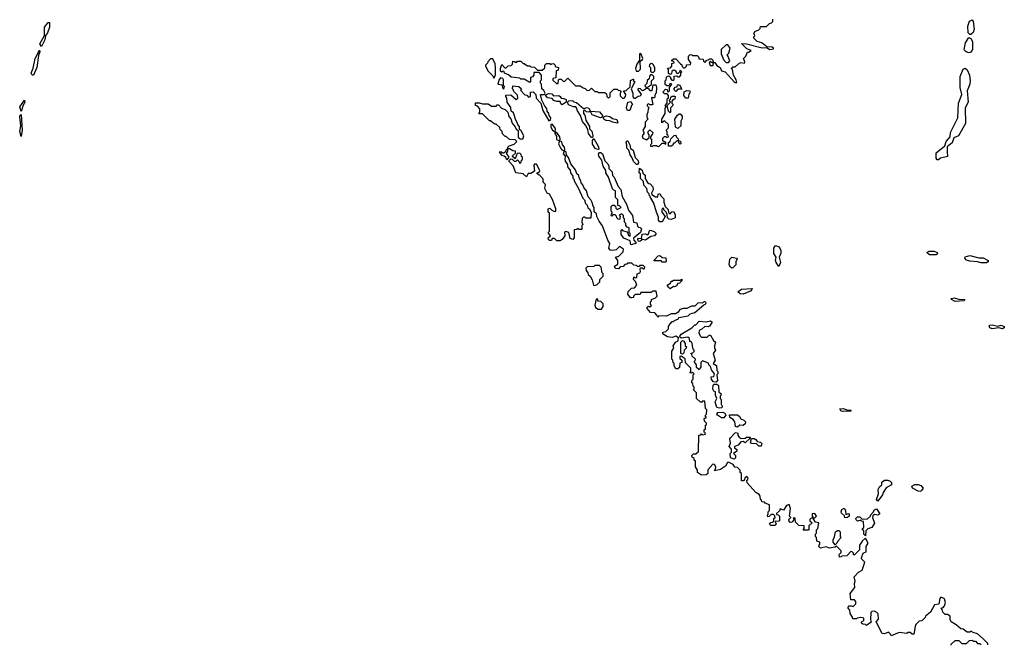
# Model space of a CAD drawing. Extents: x 2710666 to 2828562, y 857017 to 964538.
# Tile 34 of 138: x 2715271 to 2724042, y 889503 to 895070. Entities that reach past the tile are written whole.
import ezdxf

# ---------------------------------------------------------------- set-up
doc = ezdxf.new("R2010")
doc.units = 0

msp = doc.modelspace()

# ---------------------------------------------------------------- linework, layer by layer
at = {"layer": '0CON05XD'}
for points in [[(2720791.7, 894431.7), (2720780, 894445), (2720785, 894460), (2720798.3, 894458.3), (2720815, 894440), (2720828.3, 894441.7), (2720855, 894460), (2720868.3, 894458.3), (2720885, 894440), (2720905, 894440), (2720915, 894490), (2720938.3, 894488.3), (2720942.5, 894465), (2720940, 894415), (2720932.5, 894407.5), (2720927.5, 894375), (2720912.5, 894372.5), (2720905, 894380), (2720900, 894375), (2720910, 894315), (2720905, 894310), (2720885, 894310), (2720875, 894320), (2720860, 894315), (2720861.7, 894301.7), (2720880, 894285), (2720870, 894275), (2720867.5, 894245), (2720857, 894223), (2720856.7, 894205), (2720867, 894183), (2720843, 894157), (2720841.7, 894118.3), (2720822.5, 894085), (2720830, 894065), (2720830, 894055), (2720816.7, 894035), (2720822.5, 894015), (2720855, 894000), (2720878.3, 894021.7), (2720880, 894045), (2720870, 894055), (2720870, 894075), (2720885, 894090), (2720910, 894065), (2720908.3, 894051.7), (2720890, 894025), (2720891.7, 894011.7), (2720900, 894005), (2720900, 893965), (2720890, 893955), (2720891.7, 893941.7), (2720905, 893940), (2720915, 893950), (2720945, 893950), (2720951.7, 893941.7), (2720965, 893940), (2720995, 893970), (2721015, 893970), (2721028.3, 893961.7), (2721028.3, 893978.3), (2721011.7, 893981.7), (2721001.7, 893991.7), (2721000, 894015), (2721015, 894030), (2721028.3, 894028.3), (2721035, 894020), (2721050, 894025), (2721048.3, 894038.3), (2721040, 894045), (2721040, 894075), (2721030, 894085), (2721050, 894105), (2721050, 894135), (2721015, 894170), (2720991.7, 894151.7), (2720990, 894185), (2721020, 894235), (2721020, 894285), (2721030, 894295), (2721020, 894305), (2721040, 894325), (2721040, 894365), (2721050, 894375), (2721050, 894395), (2721038.3, 894408.3), (2721015, 894410), (2721000, 894425), (2721025, 894450), (2721038.3, 894448.3), (2721041.7, 894431.7), (2721055, 894430), (2721060, 894435), (2721060, 894465), (2721080, 894495), (2721075, 894500), (2721061.7, 894498.3), (2721055, 894480), (2721035, 894480), (2721021.7, 894491.7), (2721020, 894525), (2721030, 894535), (2721031.7, 894558.3), (2721041.7, 894568.3), (2721055, 894570), (2721068.3, 894558.3), (2721070, 894545), (2721081.7, 894531.7), (2721095, 894530), (2721100, 894535), (2721101.7, 894568.3), (2721125, 894570), (2721135, 894560), (2721148.3, 894561.7), (2721160, 894575), (2721161.7, 894598.3), (2721170, 894605), (2721155, 894620), (2721148.3, 894601.7), (2721138.3, 894591.7), (2721125, 894590), (2721118.3, 894608.3), (2721108.3, 894618.3), (2721095, 894620), (2721081.7, 894608.3), (2721078.3, 894591.7), (2721068.3, 894581.7), (2721051.7, 894591.7), (2721050, 894625), (2721041.7, 894638.3), (2721068.3, 894641.7), (2721080, 894655), (2721080, 894680), (2721100, 894685), (2721098.3, 894698.3), (2721080, 894700), (2721081.7, 894708.3), (2721095, 894720), (2721115, 894720), (2721158.3, 894678.3), (2721168.3, 894668.3), (2721171.7, 894651.7), (2721185, 894640), (2721195, 894640), (2721210, 894655), (2721211.7, 894668.3), (2721248.3, 894671.7), (2721250, 894685), (2721230, 894715), (2721230, 894745), (2721245, 894760), (2721258.3, 894758.3), (2721265, 894750), (2721305, 894750), (2721320, 894735), (2721321.7, 894721.7), (2721358.3, 894718.3), (2721361.7, 894701.7), (2721375, 894690), (2721391.7, 894708.3), (2721408.3, 894711.7), (2721415, 894720), (2721435, 894720), (2721445, 894710), (2721450, 894690), (2721435, 894690), (2721425, 894700), (2721411.7, 894688.3), (2721421.7, 894661.7), (2721448.3, 894661.7), (2721450, 894690), (2721465, 894687.5), (2721481.7, 894661.7), (2721512.5, 894645), (2721523.6, 894613.6), (2721556.1, 894606.1), (2721635, 894517.5), (2721645, 894510), (2721658.3, 894511.7), (2721652.5, 894535), (2721630, 894575), (2721620, 894625), (2721610, 894635), (2721625, 894650), (2721645, 894650), (2721673.6, 894676.4), (2721695, 894687.5), (2721728.3, 894681.7), (2721730, 894695), (2721720, 894725), (2721740, 894745), (2721755, 894780), (2721765, 894780), (2721787.5, 894795), (2721749.3, 894809.3), (2721702.5, 894857.5), (2721746.1, 894856.1), (2721885, 894820), (2721925, 894822.5), (2721954.1, 894804.1), (2721985, 894810), (2721987.5, 894815), (2721975, 894826.7), (2721928.3, 894828.3), (2721883.6, 894863.6), (2721840, 894875), (2721810, 894905), (2721811.7, 894918.3), (2721820, 894925), (2721818.3, 894938.3), (2721810, 894945), (2721820, 894965), (2721855, 894980), (2721868.3, 894991.7), (2721871.7, 895008.3), (2721925, 895010), (2721950, 895035), (2721968.3, 895041.7), (2721980, 895055), (2721980, 895075)], [(2723735, 894937.1), (2723721.9, 894951.9), (2723717.1, 895012.9), (2723731.5, 895058.5), (2723755, 895069.4), (2723765.5, 895055.5), (2723774.7, 894985), (2723765, 894955.7), (2723745, 894939.4), (2723735, 894937.1)], [(2715465, 894832.5), (2715450.8, 894855), (2715492, 894928), (2715491.1, 895005), (2715525, 895044.4), (2715535, 895046.7), (2715536.6, 895005), (2715517.7, 894952.3), (2715501.1, 894928.9), (2715495, 894890.8), (2715465, 894832.5)], [(2723725, 894775.4), (2723709.4, 894779.4), (2723691.5, 894791.5), (2723685.5, 894805), (2723695.5, 894865), (2723725, 894911.2), (2723745, 894902.5), (2723757.8, 894875), (2723758.8, 894805), (2723745, 894781.5), (2723725, 894775.4)], [(2721585, 894690), (2721597.5, 894705), (2721578.3, 894748.3), (2721570, 894755), (2721587, 894773), (2721600, 894815), (2721580, 894845), (2721565, 894847.5), (2721520, 894805), (2721520, 894765), (2721545, 894710), (2721565, 894690), (2721585, 894690)], [(2715395, 894574.5), (2715380.8, 894575), (2715371.9, 894595), (2715392, 894638), (2715407.5, 894725), (2715447.5, 894797.5), (2715450, 894785), (2715438.8, 894751.2), (2715422.3, 894645), (2715395, 894574.5)], [(2719495, 894550), (2719508.8, 894575), (2719510.8, 894645), (2719505.8, 894675.8), (2719485, 894720), (2719465, 894720), (2719440, 894695), (2719437, 894683), (2719420, 894665), (2719420, 894655), (2719445, 894610), (2719485, 894570), (2719495, 894550)], [(2720785, 894610), (2720801.7, 894628.3), (2720798.3, 894701.7), (2720820, 894715), (2720822.5, 894725), (2720805, 894770), (2720793.6, 894766.4), (2720791.7, 894708.3), (2720767.5, 894675), (2720757.5, 894635), (2720762.5, 894612.5), (2720785, 894610)], [(2721105, 892390), (2721140, 892405), (2721143, 892417), (2721225, 892430), (2721245, 892450), (2721285, 892460), (2721365, 892530), (2721380, 892535), (2721387.5, 892547.5), (2721375, 892557.5), (2721346.7, 892543.3), (2721314.2, 892545.8), (2721285, 892517.5), (2721255, 892517.5), (2721215, 892497.5), (2721185, 892497.5), (2721153, 892487), (2721136.4, 892463.6), (2721115, 892450), (2721075, 892447.5), (2721031.7, 892428.3), (2720965, 892430), (2720955, 892420), (2720948.3, 892438.3), (2720928.3, 892458.3), (2720891.7, 892461.7), (2720860, 892495), (2720861.7, 892508.3), (2720871.7, 892518.3), (2720885, 892510), (2720898.3, 892521.7), (2720890, 892535), (2720890, 892555), (2720900, 892565), (2720900, 892575), (2720935, 892590), (2720950, 892605), (2720940, 892650), (2720908.3, 892651.7), (2720895, 892640), (2720805, 892640), (2720798.3, 892621.7), (2720755, 892620), (2720740, 892605), (2720740, 892595), (2720725, 892590), (2720711.7, 892591.7), (2720690, 892625), (2720691.7, 892648.3), (2720721.7, 892678.3), (2720748.3, 892681.7), (2720770, 892705), (2720758.3, 892738.3), (2720740, 892755), (2720741.7, 892778.3), (2720755, 892770), (2720768.3, 892771.7), (2720772.5, 892805), (2720796.7, 892813.3), (2720802.5, 892825), (2720797.5, 892845), (2720801.7, 892858.3), (2720815, 892860), (2720825, 892850), (2720835, 892850), (2720840, 892865), (2720825, 892880), (2720795, 892880), (2720788.3, 892871.7), (2720775, 892870), (2720765, 892880), (2720741.7, 892881.7), (2720725, 892900), (2720685, 892900), (2720678.3, 892891.7), (2720661.7, 892888.3), (2720648.3, 892871.7), (2720621.7, 892868.3), (2720605, 892850), (2720581.7, 892851.7), (2720571.7, 892861.7), (2720570, 892875), (2720598.3, 892891.7), (2720600, 892925), (2720580, 892955), (2720608.3, 892961.7), (2720648.3, 893001.7), (2720650, 893025), (2720615, 893047.5), (2720585, 893020), (2720555, 893012.5), (2720530, 893015), (2720520, 893035), (2720528.8, 893075), (2720511.2, 893105), (2720463.6, 893233.6), (2720434.1, 893274.1), (2720413.3, 893315), (2720408.6, 893338.6), (2720388.3, 893358.3), (2720387.5, 893395), (2720378.3, 893408.3), (2720371.7, 893441.7), (2720360, 893465), (2720335, 893490), (2720320, 893545), (2720297.5, 893575), (2720288.8, 893598.8), (2720272.5, 893615), (2720271.2, 893635), (2720255, 893660), (2720252, 893682), (2720235, 893697.5), (2720222.3, 893732.3), (2720180, 893785), (2720160.7, 893840.7), (2720142.5, 893862.5), (2720138.3, 893888.3), (2720120, 893900), (2720126.7, 893913.3), (2720123.8, 893935), (2720106.7, 893955), (2720100.5, 893980.5), (2720080, 893990), (2720086.7, 894005), (2720083.3, 894025), (2720062.5, 894055), (2720040, 894070), (2720043.3, 894095), (2720038.3, 894108.3), (2720015, 894140), (2720003, 894137), (2720003, 894113), (2720017.5, 894085), (2720040, 894070), (2720037.5, 894055), (2720052.5, 894032.5), (2720053.9, 894003.9), (2720080, 893990), (2720071.2, 893965), (2720091.7, 893921.7), (2720100, 893910), (2720120, 893900), (2720112.5, 893875), (2720130, 893855), (2720127.5, 893825), (2720133, 893803), (2720147, 893787), (2720153, 893753), (2720175, 893730), (2720177.5, 893705), (2720197.5, 893675), (2720198.3, 893658.3), (2720210, 893645), (2720210, 893635), (2720250, 893565), (2720288.8, 893478.8), (2720302.5, 893465), (2720311.7, 893431.7), (2720326.1, 893416.1), (2720333.6, 893393.6), (2720347.5, 893385), (2720361.7, 893351.7), (2720358.3, 893301.7), (2720315, 893300), (2720305, 893310), (2720295, 893310), (2720281.7, 893298.3), (2720280, 893265), (2720287.5, 893245), (2720280, 893235), (2720278.3, 893201.7), (2720255, 893200), (2720245, 893210), (2720235, 893200), (2720211.7, 893198.3), (2720210, 893125), (2720198.3, 893111.7), (2720175, 893120), (2720163, 893173), (2720135, 893182.5), (2720123, 893177), (2720126.7, 893145), (2720105, 893110), (2720085, 893100), (2720055, 893100), (2720035, 893120), (2720015, 893120), (2720008.3, 893101.7), (2719991.7, 893101.7), (2719980, 893115), (2719981.7, 893128.3), (2720000, 893145), (2719980, 893175), (2719990, 893185), (2719990, 893345), (2719980, 893355), (2719980, 893385), (2719995, 893390), (2720011.7, 893371.7), (2720035, 893360), (2720047.5, 893365), (2720046.7, 893385), (2720016.8, 893466.8), (2719990, 893515), (2719970, 893525), (2719950, 893565), (2719955, 893600), (2719930, 893625), (2719936.2, 893633.8), (2719931.2, 893655), (2719905, 893682.5), (2719880, 893695), (2719880, 893705), (2719898, 893712), (2719904, 893725), (2719875, 893781.2), (2719856.7, 893783.3), (2719850, 893775), (2719858.3, 893721.7), (2719825, 893700), (2719801.7, 893698.3), (2719785, 893670), (2719757, 893697), (2719690, 893705), (2719668.3, 893768.3), (2719630, 893805), (2719630, 893815), (2719645, 893830), (2719658.3, 893828.3), (2719675, 893810), (2719695, 893810), (2719705, 893820), (2719718.3, 893808.3), (2719725, 893790), (2719738.3, 893801.7), (2719741.7, 893818.3), (2719750, 893825), (2719750, 893845), (2719741.7, 893851.7), (2719738.3, 893868.3), (2719725, 893880), (2719701.7, 893878.3), (2719685, 893830), (2719661.7, 893851.7), (2719661.7, 893858.3), (2719688.3, 893881.7), (2719688.3, 893898.3), (2719665, 893900), (2719635, 893920), (2719620, 893920), (2719620, 893935), (2719630, 893945), (2719675, 893960), (2719700, 893985), (2719685, 894000), (2719635, 894002.5), (2719605, 894030), (2719595, 894030), (2719571.7, 894051.7), (2719570, 894075), (2719551.7, 894091.7), (2719548.3, 894108.3), (2719515, 894140), (2719505, 894140), (2719485, 894150), (2719465, 894170), (2719455, 894170), (2719395, 894230), (2719361.7, 894231.7), (2719370, 894245), (2719370, 894275), (2719348.3, 894298.3), (2719330, 894305), (2719331.7, 894328.3), (2719365, 894330), (2719395, 894320), (2719445, 894320), (2719475, 894300), (2719515, 894300), (2719525, 894310), (2719535, 894310), (2719561.7, 894281.7), (2719595, 894270), (2719620, 894245), (2719628.3, 894208.3), (2719646.1, 894186.1), (2719659.3, 894149.3), (2719686.2, 894116.2), (2719692.5, 894095), (2719711.7, 894081.7), (2719712.5, 894022.5), (2719728.3, 894008.3), (2719745, 894006.7), (2719756.2, 894013.8), (2719761.2, 894035), (2719738.3, 894078.3), (2719722.5, 894092.5), (2719723.8, 894115), (2719707.5, 894135), (2719703.3, 894155), (2719690, 894175), (2719670, 894240), (2719650, 894255), (2719647, 894287), (2719613.8, 894333.8), (2719611.7, 894371.7), (2719602.5, 894385), (2719602.5, 894397.5), (2719645, 894400), (2719695, 894360), (2719708.3, 894371.7), (2719707, 894397), (2719671.7, 894431.7), (2719668.3, 894448.3), (2719660, 894455), (2719665, 894480), (2719717.5, 894475), (2719740, 894455), (2719731.7, 894441.7), (2719771.7, 894401.7), (2719788.3, 894398.3), (2719805, 894380), (2719820, 894385), (2719820, 894425), (2719845, 894426.7), (2719867.5, 894405), (2719871.7, 894371.7), (2719912.5, 894325), (2719932, 894262), (2719985, 894170), (2720000, 894175), (2720002.5, 894195), (2719986.7, 894215), (2719983.3, 894235), (2719970, 894255), (2719967.7, 894277.7), (2719949.3, 894299.3), (2719923.6, 894353.6), (2719910, 894405), (2719947.5, 894402.5), (2719952.5, 894415), (2719940, 894440), (2719922.5, 894455), (2719920, 894495), (2719910, 894505), (2719910, 894525), (2719920, 894535), (2719920, 894575), (2719898.3, 894598.3), (2719851.7, 894598.3), (2719850, 894575), (2719840, 894560), (2719820, 894555), (2719820, 894515), (2719815, 894510), (2719765, 894540), (2719735, 894540), (2719725, 894550), (2719648.3, 894558.3), (2719625, 894580), (2719590, 894595), (2719588.3, 894608.3), (2719575, 894610), (2719565, 894602.5), (2719555, 894610), (2719554, 894635), (2719565, 894670), (2719591.7, 894641.7), (2719605, 894640), (2719621.7, 894658.3), (2719648.3, 894661.7), (2719660, 894675), (2719665, 894700), (2719678.3, 894698.3), (2719685, 894690), (2719698.3, 894691.7), (2719705, 894700), (2719735, 894700), (2719755, 894680), (2719765, 894680), (2719795, 894660), (2719815, 894660), (2719825, 894650), (2719858.3, 894648.3), (2719885, 894620), (2719925, 894620), (2719948.3, 894641.7), (2719950, 894665), (2719965, 894680), (2719995, 894680), (2720005, 894670), (2720011.7, 894678.3), (2720025, 894680), (2720040, 894665), (2720041.7, 894651.7), (2720070, 894645), (2720068.3, 894621.7), (2720050, 894615), (2720048.3, 894551.7), (2720020, 894545), (2720021.7, 894531.7), (2720051.7, 894501.7), (2720068.3, 894501.7), (2720070, 894535), (2720075, 894540), (2720095, 894540), (2720111.7, 894521.7), (2720125, 894520), (2720155, 894550), (2720221.7, 894481.7), (2720265, 894480), (2720291.7, 894461.7), (2720308.3, 894458.3), (2720325, 894440), (2720348.3, 894441.7), (2720365, 894460), (2720395, 894430), (2720415, 894430), (2720425, 894420), (2720485, 894420), (2720498.3, 894408.3), (2720500, 894385), (2720515, 894370), (2720530, 894385), (2720531.7, 894418.3), (2720565, 894450), (2720595, 894450), (2720601.7, 894441.7), (2720618.3, 894438.3), (2720630, 894425), (2720620, 894415), (2720621.7, 894391.7), (2720641.7, 894371.7), (2720655, 894370), (2720667.5, 894385), (2720670, 894405), (2720650, 894435), (2720675, 894440), (2720708.3, 894471.7), (2720713, 894527), (2720735, 894540), (2720740, 894540), (2720740, 894525), (2720750, 894515), (2720717.5, 894455), (2720732.5, 894415), (2720733, 894383), (2720741.7, 894371.7), (2720755, 894370), (2720781.7, 894388.3), (2720798.3, 894391.7), (2720810, 894405), (2720791.7, 894431.7)], [(2720915, 894600), (2720930, 894615), (2720930, 894645), (2720921.7, 894651.7), (2720918.3, 894668.3), (2720908.3, 894678.3), (2720895, 894680), (2720881.7, 894668.3), (2720880, 894655), (2720890, 894645), (2720891.7, 894611.7), (2720901.7, 894601.7), (2720915, 894600)], [(2723445, 893821.9), (2723434.4, 893835), (2723436, 893885), (2723511.2, 893945), (2723524.3, 893985.7), (2723558.8, 894025), (2723563.8, 894066.2), (2723629.5, 894195), (2723633.5, 894325), (2723663.1, 894405), (2723648.5, 894465), (2723649.6, 894565), (2723675, 894630), (2723695, 894637.1), (2723712.4, 894622.4), (2723732.7, 894575), (2723738.9, 894525), (2723734.5, 894495.5), (2723710.9, 894435), (2723721.4, 894335), (2723693.8, 894285), (2723695.7, 894145), (2723633.8, 894036.2), (2723593.3, 894016.7), (2723577.5, 893972.5), (2723534.1, 893935.9), (2723533.5, 893895), (2723537.7, 893852.3), (2723475, 893836.4), (2723455, 893822.2), (2723445, 893821.9)], [(2719585, 894450), (2719590, 894475), (2719580, 894485), (2719581.2, 894535), (2719575, 894546.2), (2719555, 894550.6), (2719542.4, 894537.6), (2719530, 894495), (2719568.3, 894488.3), (2719573, 894463), (2719585, 894450)], [(2720865, 894470), (2720898.3, 894491.7), (2720900, 894525), (2720920, 894545), (2720920, 894565), (2720905, 894580), (2720891.7, 894578.3), (2720881.7, 894568.3), (2720878.3, 894541.7), (2720861.7, 894528.3), (2720858.3, 894501.7), (2720840, 894485), (2720841.7, 894471.7), (2720865, 894470)], [(2721115, 894430), (2721100, 894445), (2721101.7, 894458.3), (2721111.7, 894468.3), (2721128.3, 894471.7), (2721131.7, 894488.3), (2721148.3, 894488.3), (2721168.3, 894451.7), (2721135, 894450), (2721115, 894430)], [(2720105, 894312.5), (2720091.7, 894321.7), (2720085, 894340), (2720055, 894340), (2720030.8, 894350.8), (2720015, 894367.5), (2719974.3, 894374.3), (2719957.5, 894395), (2719960, 894405), (2719986.1, 894413.9), (2720010.7, 894410.7), (2720025, 894392.5), (2720073.3, 894393.3), (2720086.4, 894386.4), (2720095, 894370), (2720119.3, 894369.3), (2720140, 894360), (2720140, 894335), (2720105, 894312.5)], [(2721065, 894240), (2721050, 894255), (2721040, 894305), (2721070, 894335), (2721061.7, 894341.7), (2721060, 894355), (2721068.3, 894361.7), (2721071.7, 894378.3), (2721085, 894390), (2721105, 894390), (2721110, 894385), (2721108.3, 894361.7), (2721091.7, 894358.3), (2721080, 894345), (2721080, 894325), (2721088.3, 894318.3), (2721090, 894305), (2721070, 894285), (2721070, 894245), (2721065, 894240)], [(2721225, 894370), (2721205, 894370), (2721187.5, 894395), (2721191.7, 894428.3), (2721215, 894440), (2721240, 894435), (2721240, 894415), (2721233, 894407), (2721225, 894370)], [(2715285, 894253.3), (2715271.9, 894295), (2715315, 894352.5), (2715316.2, 894336.2), (2715301.3, 894308.7), (2715285, 894253.3)], [(2720375, 894020), (2720365, 894020), (2720336.7, 894055), (2720331.7, 894091.7), (2720310.7, 894130.7), (2720283.9, 894163.9), (2720266.2, 894216.2), (2720239.3, 894259.3), (2720232.5, 894285), (2720225, 894292.5), (2720203.6, 894293.6), (2720160, 894310), (2720150, 894335), (2720161.7, 894348.3), (2720195, 894350), (2720208.3, 894338.3), (2720232.5, 894332.5), (2720295, 894280), (2720325, 894287.5), (2720347.5, 894275), (2720350, 894255), (2720342.5, 894247.5), (2720319.3, 894249.3), (2720301.7, 894268.3), (2720293, 894257), (2720292.5, 894235), (2720305, 894220), (2720313.6, 894173.6), (2720347, 894117), (2720348.3, 894098.3), (2720366.4, 894076.4), (2720377.5, 894035), (2720375, 894020)], [(2720705, 894260), (2720685, 894260), (2720676.7, 894285), (2720690, 894335), (2720715, 894340), (2720730, 894315), (2720720, 894305), (2720705, 894260)], [(2715285, 894030), (2715271.3, 894075), (2715280, 894125), (2715270.8, 894205), (2715275, 894220), (2715285, 894224), (2715293.8, 894085), (2715285, 894030)], [(2720445, 894196.7), (2720371.7, 894221.7), (2720357.5, 894245), (2720360, 894255), (2720435, 894250), (2720462.5, 894215), (2720462.5, 894205), (2720455, 894200), (2720445, 894196.7)], [(2720595, 894147.5), (2720555, 894156.2), (2720529.2, 894169.2), (2720491.2, 894171.2), (2720473.3, 894185), (2720472.5, 894197.5), (2720481.7, 894208.3), (2720495, 894212), (2720527.3, 894207.3), (2720550.5, 894190.5), (2720589.5, 894179.5), (2720600, 894155), (2720595, 894147.5)], [(2721135, 894100), (2721113, 894113), (2721107, 894183), (2721131.7, 894218.3), (2721145, 894230), (2721155, 894230), (2721171.7, 894211.7), (2721171.7, 894188.3), (2721160, 894165), (2721160, 894125), (2721135, 894100)], [(2721051.7, 893941.7), (2721050, 893975), (2721066.7, 893983.3), (2721071.7, 894008.3), (2721101.7, 894038.3), (2721115, 894040), (2721120, 894025), (2721138.3, 894008.3), (2721140, 893990), (2721158.3, 893988.3), (2721160, 893965), (2721155, 893960), (2721141.7, 893971.7), (2721140, 893990), (2721125, 893990), (2721105, 893970), (2721095, 893970), (2721088.3, 893951.7), (2721075, 893942.5), (2721051.7, 893941.7)], [(2720425, 893912.5), (2720400.7, 893920.7), (2720375, 893960), (2720372.5, 893995), (2720385, 894010), (2720427, 893937), (2720430, 893915), (2720425, 893912.5)], [(2720775, 893780), (2720765, 893780), (2720740, 893805), (2720728.3, 893838.3), (2720710, 893865), (2720698.3, 893908.3), (2720680, 893925), (2720680, 893955), (2720672.5, 893975), (2720678.3, 893991.7), (2720689.3, 893989.3), (2720707.5, 893955), (2720711.7, 893921.7), (2720736.1, 893906.1), (2720753.3, 893843.3), (2720780, 893815), (2720782.5, 893795), (2720775, 893780)], [(2719615, 893820), (2719630, 893845), (2719610, 893875), (2719611.7, 893888.3), (2719620, 893895), (2719620, 893920), (2719601.7, 893908.3), (2719598.3, 893891.7), (2719585, 893880), (2719571.7, 893881.7), (2719565, 893890), (2719541.7, 893888.3), (2719561.7, 893861.7), (2719588.3, 893858.3), (2719598.3, 893848.3), (2719601.7, 893831.7), (2719615, 893820)], [(2720715, 893062.5), (2720709.3, 893099.3), (2720651.7, 893121.7), (2720630, 893155), (2720630, 893195), (2720635, 893200), (2720641.7, 893191.7), (2720678.3, 893178.3), (2720688.3, 893168.3), (2720691.7, 893151.7), (2720705, 893140), (2720710, 893145), (2720710, 893165), (2720700, 893175), (2720700, 893215), (2720681.7, 893221.7), (2720670, 893235), (2720670, 893255), (2720660, 893265), (2720660, 893295), (2720650, 893305), (2720650, 893325), (2720635, 893340), (2720611.7, 893328.3), (2720620, 893315), (2720615, 893290), (2720601.7, 893291.7), (2720590, 893305), (2720588.3, 893318.3), (2720575, 893330), (2720555, 893330), (2720545, 893320), (2720540, 893325), (2720541.7, 893338.3), (2720550, 893345), (2720550, 893355), (2720540, 893365), (2720540, 893405), (2720551.7, 893418.3), (2720568.3, 893418.3), (2720578.3, 893408.3), (2720581.7, 893391.7), (2720595, 893380), (2720630, 893395), (2720615, 893410), (2720600, 893415), (2720600, 893465), (2720580, 893485), (2720580, 893545), (2720565, 893550), (2720553, 893563), (2720517, 893667), (2720493.3, 893705), (2720492.5, 893725), (2720470, 893765), (2720457, 893817), (2720430, 893855), (2720427, 893873), (2720435, 893887.5), (2720447, 893887), (2720462.5, 893875), (2720483, 893813), (2720510, 893785), (2720520, 893765), (2720520, 893745), (2720550, 893715), (2720553, 893683), (2720567, 893667), (2720603, 893583), (2720627, 893557), (2720637.5, 893495), (2720677, 893427), (2720693.9, 893373.9), (2720730, 893325), (2720740, 893265), (2720768.3, 893258.3), (2720775, 893230), (2720785, 893220), (2720798.3, 893218.3), (2720810, 893205), (2720800, 893175), (2720738.3, 893121.7), (2720742.5, 893105), (2720760, 893085), (2720760, 893075), (2720715, 893062.5)], [(2720995, 893270), (2720975, 893270), (2720963, 893283), (2720961.7, 893311.7), (2720942.5, 893355), (2720920, 893435), (2720890, 893485), (2720888.3, 893498.3), (2720881.7, 893501.7), (2720878.3, 893518.3), (2720863, 893533), (2720857, 893567), (2720830, 893595), (2720827, 893627), (2720800, 893655), (2720800, 893695), (2720790, 893705), (2720793, 893747), (2720815, 893730), (2720823.3, 893703.3), (2720842.5, 893685), (2720842.5, 893655), (2720865, 893620), (2720875, 893610), (2720888.3, 893608.3), (2720911.7, 893581.7), (2720913.8, 893555), (2720900, 893525), (2720901.7, 893511.7), (2720935, 893492.5), (2720955, 893490), (2720960, 893515), (2720975, 893520), (2720981.7, 893501.7), (2721010, 893475), (2721010, 893445), (2721020, 893405), (2721048.3, 893378.3), (2721051.7, 893351.7), (2721065, 893340), (2721081.7, 893358.3), (2721095, 893360), (2721110, 893335), (2721110, 893305), (2721105, 893300), (2721075, 893290), (2721055, 893292.5), (2721042.5, 893305), (2721040, 893335), (2721030, 893355), (2721010, 893375), (2721008.3, 893388.3), (2720995, 893387.5), (2720990, 893375), (2720992.5, 893355), (2721020, 893315), (2720995, 893270)], [(2720795, 893092.5), (2720780, 893095), (2720777.5, 893115), (2720785, 893122.5), (2720810, 893120), (2720815, 893157.5), (2720843, 893163), (2720867.5, 893152.5), (2720876.7, 893163.3), (2720877.5, 893185), (2720887, 893193), (2720922, 893182), (2720940, 893165), (2720926.7, 893143.3), (2720892.5, 893137.5), (2720845, 893106.7), (2720820.7, 893110.7), (2720810, 893120), (2720810, 893105), (2720795, 893092.5)], [(2722035, 892870), (2722009.2, 892905), (2722004.2, 892925), (2722010, 892955), (2721988.8, 892985), (2721990, 893035), (2722005, 893056.7), (2722035.9, 893045.9), (2722052, 893012), (2722051.2, 892988.8), (2722036.2, 892955), (2722048, 892905), (2722035, 892870)], [(2721025, 892910), (2720995, 892910), (2720985, 892920), (2720925, 892920), (2720920, 892925), (2720960, 892965), (2720975, 892967.5), (2720995, 892950), (2721028.3, 892948.3), (2721030, 892915), (2721025, 892910)], [(2723435, 892973.3), (2723375, 892973.8), (2723352.5, 892995), (2723374.1, 893005.9), (2723416.9, 893006.9), (2723443.3, 892995), (2723447, 892983), (2723435, 892973.3)], [(2723885, 892902.5), (2723835, 892902.5), (2723805, 892912.5), (2723735, 892916.7), (2723706.2, 892926.2), (2723690, 892945), (2723695, 892957.5), (2723735, 892968.6), (2723815, 892947.5), (2723855, 892948.8), (2723900, 892925), (2723898.3, 892911.7), (2723885, 892902.5)], [(2720395, 892702.5), (2720415, 892710), (2720440, 892735), (2720440, 892755), (2720470, 892785), (2720470, 892805), (2720460, 892815), (2720450, 892865), (2720435, 892880), (2720395, 892880), (2720385, 892870), (2720325, 892866.7), (2720313.6, 892856.4), (2720316.7, 892835), (2720332.5, 892815), (2720335, 892800), (2720353.3, 892783.3), (2720371.7, 892751.7), (2720383, 892703), (2720395, 892702.5)], [(2721615, 892856.7), (2721604, 892864), (2721592, 892885), (2721596, 892935), (2721616.1, 892953.9), (2721656, 892946), (2721662.5, 892935), (2721650, 892915), (2721650, 892885), (2721625, 892860), (2721615, 892856.7)], [(2721065, 892672.5), (2721050, 892685), (2721040, 892705), (2721068.3, 892721.7), (2721075, 892740), (2721085, 892740), (2721095, 892750), (2721155, 892750), (2721168.3, 892758.3), (2721168.3, 892741.7), (2721148.3, 892721.7), (2721135, 892720), (2721123, 892697), (2721105, 892690), (2721095, 892692.5), (2721065, 892672.5)], [(2721715, 892623.8), (2721688.3, 892628.3), (2721670, 892645), (2721700.3, 892669.7), (2721797.5, 892675), (2721787.5, 892655), (2721715, 892623.8)], [(2720455, 892490), (2720470, 892515), (2720468.3, 892538.3), (2720448.3, 892558.3), (2720421.7, 892561.7), (2720420, 892580), (2720405, 892580), (2720394, 892525), (2720400, 892505), (2720425, 892490), (2720455, 892490)], [(2723605, 892559.2), (2723572.5, 892575), (2723570, 892585), (2723595, 892590), (2723645, 892577.5), (2723675, 892580), (2723690, 892575), (2723685, 892563.8), (2723605, 892559.2)], [(2723895, 889500), (2723895, 889510), (2723853, 889553), (2723805, 889597.5), (2723765, 889607.5), (2723745, 889620), (2723735, 889612.5), (2723713, 889613), (2723677, 889637), (2723655, 889642.5), (2723615, 889677.5), (2723570, 889705), (2723560, 889725), (2723560, 889755), (2723535, 889770), (2723515, 889770), (2723495, 889790), (2723490, 889815), (2723480, 889825), (2723498.3, 889831.7), (2723510, 889845), (2723520, 889875), (2723508.3, 889908.3), (2723485, 889920), (2723475, 889920), (2723468.3, 889911.7), (2723458.3, 889861.7), (2723420, 889855), (2723385, 889790), (2723340, 889755), (2723338.3, 889741.7), (2723308.3, 889711.7), (2723285, 889710), (2723255, 889680), (2723247, 889663), (2723235, 889592.5), (2723223, 889593), (2723205, 889610), (2723185, 889610), (2723175, 889600), (2723105, 889607.5), (2723035, 889580), (2723030, 889595), (2723011.7, 889611.7), (2722975, 889597.5), (2722955, 889600), (2722900, 889705), (2722921.7, 889728.3), (2722920, 889775), (2722908.3, 889788.3), (2722885, 889797.5), (2722863, 889797), (2722853, 889787), (2722850, 889725), (2722855, 889700), (2722815, 889670), (2722805, 889680), (2722781.7, 889681.7), (2722771.7, 889691.7), (2722770, 889705), (2722790, 889715), (2722790, 889735), (2722765, 889742.5), (2722733, 889737), (2722725, 889730), (2722691.7, 889731.7), (2722690, 889745), (2722668.3, 889778.3), (2722667, 889807), (2722650, 889825), (2722650, 889835), (2722660, 889845), (2722677.5, 889847.5), (2722695, 889840), (2722720, 889865), (2722720, 889885), (2722708.3, 889898.3), (2722675, 889900), (2722670, 889955), (2722711.7, 890008.3), (2722707.5, 890045), (2722713.3, 890065), (2722704.1, 890105.9), (2722743.3, 890145), (2722777.5, 890165), (2722800, 890235), (2722770, 890265), (2722770, 890275), (2722783.9, 890316.1), (2722812.5, 890327.5), (2722811.2, 890375), (2722830, 890405), (2722805, 890450), (2722777, 890423), (2722753, 890387), (2722752.5, 890345), (2722708.3, 890301.7), (2722700, 890300), (2722700, 890315), (2722688.3, 890328.3), (2722675, 890330), (2722638.3, 890291.7), (2722595, 890290), (2722588.3, 890281.7), (2722575, 890280), (2722570, 890305), (2722588.3, 890321.7), (2722590, 890335), (2722548.3, 890378.3), (2722535, 890370), (2722485, 890360), (2722455, 890372.5), (2722405, 890360), (2722390, 890375), (2722391.7, 890388.3), (2722400, 890395), (2722400, 890415), (2722371.7, 890421.7), (2722370, 890455), (2722360, 890465), (2722360, 890485), (2722370, 890495), (2722370, 890525), (2722380, 890535), (2722390, 890585), (2722361.7, 890591.7), (2722340, 890625), (2722340, 890630), (2722355, 890630), (2722370, 890645), (2722355, 890670), (2722330, 890665), (2722330, 890645), (2722340, 890630), (2722321.7, 890628.3), (2722310, 890615), (2722310, 890605), (2722330, 890585), (2722301.7, 890558.3), (2722300, 890525), (2722295, 890520), (2722251.7, 890521.7), (2722260, 890535), (2722258.3, 890558.3), (2722211.7, 890561.7), (2722181.7, 890591.7), (2722180, 890625), (2722175, 890630), (2722161.7, 890628.3), (2722170, 890615), (2722148.3, 890591.7), (2722135, 890590), (2722125, 890600), (2722123, 890617), (2722140, 890635), (2722130, 890645), (2722137.5, 890715), (2722125, 890750), (2722100.7, 890739.3), (2722075, 890700), (2722045, 890710), (2722038.3, 890691.7), (2722011.7, 890668.3), (2722011.7, 890661.7), (2722028.3, 890658.3), (2722040, 890645), (2722040, 890605), (2722035, 890600), (2722001.7, 890598.3), (2722010, 890575), (2721997, 890563), (2721963, 890563), (2721950, 890575), (2721961.7, 890588.3), (2721978.3, 890591.7), (2721988.3, 890601.7), (2721990, 890625), (2722000, 890635), (2721998.3, 890648.3), (2721985, 890660), (2721965, 890660), (2721948.3, 890641.7), (2721935, 890640), (2721931.7, 890651.7), (2721940, 890665), (2721940, 890685), (2721950, 890695), (2721950, 890745), (2721911.7, 890761.7), (2721905, 890770), (2721881.7, 890771.7), (2721878.3, 890788.3), (2721870, 890795), (2721867.5, 890825), (2721860, 890840), (2721830, 890855), (2721751.7, 890941.7), (2721750, 890965), (2721758.3, 890971.7), (2721760, 890985), (2721748.3, 890998.3), (2721731.7, 890988.3), (2721728.3, 890971.7), (2721718.3, 890961.7), (2721701.7, 890961.7), (2721700, 891025), (2721690, 891035), (2721690, 891055), (2721665, 891080), (2721641.7, 891081.7), (2721627, 891107), (2721585, 891127.5), (2721575, 891122.5), (2721559.3, 891090.7), (2721515, 891060), (2721465, 891050), (2721460, 891055), (2721470, 891065), (2721472.5, 891085), (2721460, 891105), (2721445, 891107.5), (2721401.7, 891058.3), (2721400, 891025), (2721387, 891013), (2721345, 891010), (2721310, 891035), (2721310, 891055), (2721290, 891085), (2721290, 891135), (2721280, 891145), (2721278.3, 891158.3), (2721261.7, 891171.7), (2721260, 891185), (2721275, 891200), (2721295, 891200), (2721317, 891223), (2721321.7, 891368.3), (2721338.3, 891371.7), (2721345, 891380), (2721355, 891370), (2721380, 891375), (2721378.3, 891388.3), (2721370, 891395), (2721370, 891415), (2721380, 891425), (2721380, 891455), (2721388.3, 891461.7), (2721390, 891475), (2721371.7, 891491.7), (2721370, 891515), (2721390, 891525), (2721381.7, 891531.7), (2721380, 891545), (2721390, 891555), (2721391.7, 891591.7), (2721380, 891605), (2721375, 891670), (2721355, 891670), (2721348.3, 891661.7), (2721335, 891660), (2721300, 891695), (2721300, 891745), (2721270, 891775), (2721278.3, 891781.7), (2721280, 891795), (2721270, 891805), (2721268.3, 891828.3), (2721260, 891835), (2721260, 891855), (2721270, 891865), (2721270, 891905), (2721280, 891915), (2721265, 891930), (2721255, 891920), (2721241.7, 891921.7), (2721250, 891935), (2721250, 891965), (2721201.7, 892011.7), (2721198.3, 892048.3), (2721165, 892070), (2721151.7, 892068.3), (2721151.7, 892051.7), (2721170, 892035), (2721170, 892015), (2721151.7, 892008.3), (2721148.3, 891971.7), (2721135, 891960), (2721115, 891960), (2721100, 891985), (2721100, 892005), (2721091.7, 892011.7), (2721090, 892035), (2721080, 892045), (2721080, 892115), (2721097, 892143), (2721092.5, 892165), (2721115, 892200), (2721128.3, 892201.7), (2721138.3, 892211.7), (2721140, 892235), (2721115, 892250), (2721085, 892237.5), (2721043, 892243), (2721011.7, 892261.7), (2721001.7, 892271.7), (2721000, 892285), (2721028.3, 892291.7), (2721050, 892315), (2721050, 892335), (2721065, 892360), (2721085, 892380), (2721095, 892380), (2721105, 892390)], [(2721475, 891840), (2721451.7, 891841.7), (2721433, 891863), (2721431.7, 891888.3), (2721455, 891890), (2721460, 891915), (2721435, 891950), (2721425, 891980), (2721410, 891995), (2721408.3, 892008.3), (2721355, 892030), (2721340, 892015), (2721340, 891975), (2721331.7, 891968.3), (2721328.3, 891951.7), (2721321.7, 891951.7), (2721301.7, 891971.7), (2721300, 891995), (2721280, 892025), (2721288.3, 892031.7), (2721290, 892045), (2721261.7, 892071.7), (2721258.3, 892088.3), (2721250, 892095), (2721268.3, 892101.7), (2721278.3, 892111.7), (2721280, 892125), (2721270, 892135), (2721260, 892195), (2721241.7, 892201.7), (2721238.3, 892228.3), (2721221.7, 892241.7), (2721165, 892232.5), (2721150, 892245), (2721165, 892267.5), (2721260, 892325), (2721285, 892350), (2721295, 892350), (2721325, 892382.5), (2721385, 892377.5), (2721425, 892386.2), (2721441.2, 892375), (2721415, 892338.8), (2721405, 892333.3), (2721375, 892336.7), (2721348.3, 892311.7), (2721325, 892300), (2721320, 892275), (2721328.3, 892268.3), (2721331.7, 892251.7), (2721345, 892240), (2721395, 892240), (2721411.7, 892258.3), (2721425, 892257.5), (2721451.7, 892211.7), (2721470, 892195), (2721460, 892165), (2721460, 892145), (2721470, 892125), (2721450, 892095), (2721467.5, 892035), (2721450, 892005), (2721478.3, 891988.3), (2721480, 891945), (2721490, 891935), (2721490, 891915), (2721480, 891905), (2721487.5, 891855), (2721475, 891840)], [(2724025, 892313.8), (2723995, 892323.3), (2723934.2, 892314.2), (2723912.5, 892325), (2723908.3, 892341.7), (2723912.5, 892347.5), (2723935, 892351.2), (2723985, 892340), (2724015, 892348.8), (2724040, 892335), (2724042.5, 892325), (2724025, 892313.8)], [(2721175, 892090), (2721160, 892095), (2721160, 892195), (2721175, 892210), (2721190, 892205), (2721190, 892195), (2721200, 892185), (2721200, 892165), (2721210, 892155), (2721208.3, 892141.7), (2721190, 892125), (2721188.3, 892101.7), (2721175, 892090)], [(2721505, 891607.5), (2721480, 891615), (2721467.5, 891665), (2721480, 891695), (2721470, 891725), (2721470, 891755), (2721455, 891760), (2721447, 891777), (2721448.3, 891811.7), (2721458.3, 891821.7), (2721481.7, 891821.7), (2721495, 891810), (2721500, 891755), (2721520, 891735), (2721518.3, 891721.7), (2721510, 891715), (2721510, 891695), (2721520, 891685), (2721520, 891645), (2721530, 891625), (2721525, 891610), (2721505, 891607.5)], [(2721522.3, 891522.3), (2721487.5, 891545), (2721482.5, 891555), (2721490.7, 891569.3), (2721535, 891572.5), (2721553, 891563), (2721562.5, 891545), (2721545, 891523.3), (2721522.3, 891522.3)], [(2722605, 891579.2), (2722587.5, 891585), (2722578.3, 891601.7), (2722610, 891605), (2722645, 891590), (2722675, 891590), (2722675, 891582.5), (2722605, 891579.2)], [(2721665, 891437.5), (2721647.5, 891445), (2721642.5, 891485), (2721628.3, 891508.3), (2721597.5, 891525), (2721595, 891550), (2721665, 891550), (2721684, 891534), (2721695, 891512.5), (2721722, 891502), (2721737.5, 891485), (2721732.5, 891467.5), (2721717.5, 891452.5), (2721685, 891457.5), (2721665, 891437.5)], [(2721635, 891153.3), (2721602.5, 891165), (2721600, 891205), (2721612.5, 891215), (2721613, 891243), (2721590, 891265), (2721603, 891297), (2721597.5, 891335), (2721602.5, 891345), (2721645, 891387.5), (2721655, 891390), (2721670, 891385), (2721670, 891365), (2721680, 891350), (2721698.3, 891338.3), (2721735, 891340), (2721745, 891350), (2721778.3, 891348.3), (2721778.3, 891341.7), (2721735, 891300), (2721715, 891310), (2721695, 891307.5), (2721671.2, 891278.8), (2721640, 891265), (2721640, 891255), (2721658.3, 891238.3), (2721660, 891225), (2721630, 891205), (2721646.7, 891185), (2721646.7, 891165), (2721635, 891153.3)], [(2721875, 891270), (2721855, 891270), (2721835, 891290), (2721791.7, 891291.7), (2721780, 891305), (2721791.7, 891338.3), (2721815, 891337.5), (2721829.3, 891329.3), (2721841.7, 891311.7), (2721870, 891305), (2721881.7, 891291.7), (2721875, 891270)], [(2722915, 890780), (2722902.5, 890795), (2722922.5, 890845), (2722918.3, 890881.7), (2722931.7, 890908.3), (2722950, 890925), (2722951.7, 890948.3), (2722975, 890967.5), (2723005, 890966.7), (2723025, 890956.7), (2723038.8, 890945), (2723038.8, 890925), (2722990.7, 890899.3), (2722962.5, 890855), (2722957.5, 890835), (2722915, 890780)], [(2723295, 890866.2), (2723275, 890868.8), (2723223.9, 890893.9), (2723218.3, 890911.7), (2723246.4, 890926.4), (2723275, 890928), (2723300, 890920), (2723320, 890895), (2723305, 890873.3), (2723295, 890866.2)], [(2722621.7, 890631.7), (2722618.3, 890648.3), (2722593, 890673), (2722590, 890685), (2722596.4, 890703.6), (2722615, 890717.5), (2722626.4, 890696.4), (2722631.7, 890661.7), (2722655, 890670), (2722660, 890665), (2722660, 890645), (2722645, 890632.5), (2722621.7, 890631.7)], [(2722805, 890470), (2722790, 890485), (2722790, 890515), (2722780, 890525), (2722780, 890535), (2722790, 890545), (2722788.3, 890598.3), (2722771.7, 890601.7), (2722765, 890610), (2722735, 890600), (2722721.7, 890611.7), (2722720, 890625), (2722735, 890640), (2722755, 890640), (2722775, 890620), (2722825, 890622.5), (2722850, 890645), (2722850, 890655), (2722875, 890680), (2722887, 890703), (2722905, 890710), (2722932.5, 890665), (2722915, 890653.3), (2722885, 890660), (2722871.7, 890648.3), (2722867.5, 890635), (2722886, 890584), (2722863.3, 890545), (2722827.5, 890532.5), (2722810, 890515), (2722805, 890470)], [(2722535, 890390), (2722517.5, 890415), (2722517.5, 890435), (2722529.3, 890460.7), (2722537.5, 890505), (2722555, 890517.5), (2722567.5, 890517.5), (2722580, 890505), (2722580, 890465), (2722590, 890455), (2722555, 890420), (2722550, 890405), (2722535, 890390)], [(2723570, 889495), (2723570, 889505), (2723605, 889537.5), (2723637, 889537), (2723665, 889510), (2723705, 889510), (2723731.7, 889538.3), (2723755, 889540), (2723765, 889530), (2723785, 889530), (2723805, 889510), (2723825, 889510), (2723835, 889500)]]:
    msp.add_lwpolyline(points, dxfattribs=at)

doc.saveas('drawing.dxf')
